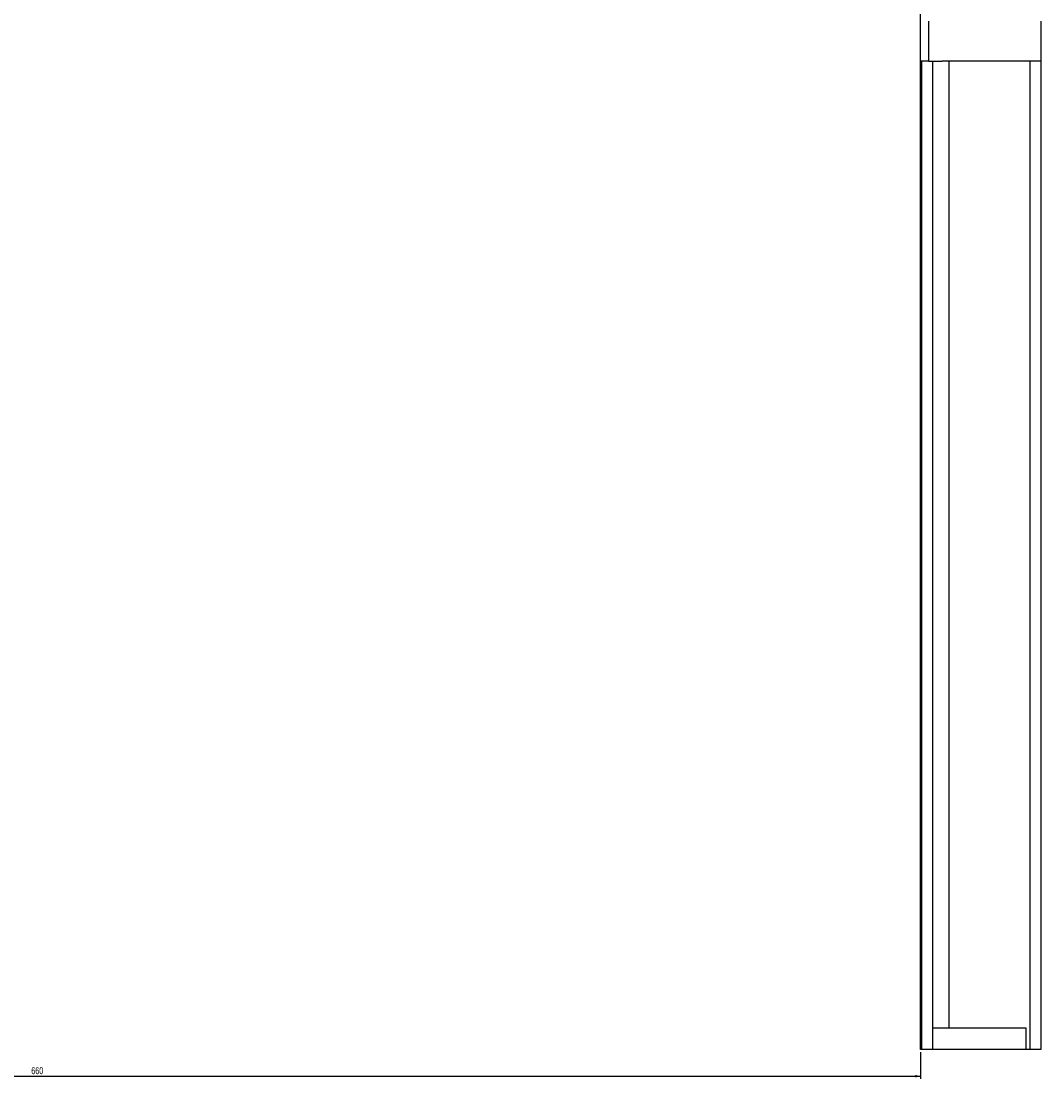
# Model space of a CAD drawing. Header units: millimetres. Extents: x 105 to 2605, y 97 to 2549.
# Tile 2 of 7: x 897 to 1279, y 1774 to 2170. Entities that reach past the tile are written whole.
import ezdxf

# ---------------------------------------------------------------- set-up
doc = ezdxf.new("R2010")
doc.units = ezdxf.units.MM
doc.layers.add('FORMAT', color=7, linetype='Continuous')
doc.styles.add('SLDTEXTSTYLE0', font='TXT', dxfattribs={"width": 0.605})
doc.dimstyles.new('SLDDIMSTYLE0', dxfattribs={"dimtxt": 2.568319, "dimasz": 2, "dimexe": 0, "dimexo": 0.0625, "dimgap": 0.64208, "dimtad": 1, "dimrnd": 1e-09, "dimzin": 12, "dimdsep": 46, "dimtxsty": 'SLDTEXTSTYLE0', "dimsah": 1, "dimcen": 0.09, "dimadec": 0, "dimazin": 3, "dimtfac": 1, "dimtofl": 0, "dimtmove": 0, "dimatfit": 3, "dimfxl": 0, "dimfrac": 2, "dimtolj": 1, "dimtzin": 12, "dimarcsym": 0})

# ---------------------------------------------------------------- blocks, each defined once
blk = doc.blocks.new('_D_8')
at = {"layer": 'FORMAT'}
for p, q in [((573.69, 1784.42), (573.69, 1774.42)), ((1233.69, 1784.42), (1233.69, 1774.42)), ((573.69, 1775.41), (1233.69, 1775.41))]:
    blk.add_line(p, q, dxfattribs=at)
for points in [[(573.69, 1775.41), (575.69, 1774.91), (575.69, 1775.91)], [(1233.69, 1775.41), (1231.69, 1775.91), (1231.69, 1774.91)]]:
    blk.add_solid(points, dxfattribs=at)
at = {"layer": 'FORMAT', "insert": (900.75, 1778.82), "char_height": 2.646, "attachment_point": 1, "style": 'SLDTEXTSTYLE0'}
blk.add_mtext('660', dxfattribs=at)

msp = doc.modelspace()

# ---------------------------------------------------------------- linework, layer by layer
at = {"color": 7, "linetype": 'Continuous', "lineweight": 25}
for p, q in [((1233.692, 2170.414), (1233.692, 2255.414)), ((1233.692, 2155.414), (1233.692, 2170.414)), ((1236.692, 2170.414), (1236.692, 2155.414)), ((1278.692, 2170.414), (1278.692, 2155.414)), ((1236.692, 2155.414), (1233.692, 2155.414)), ((1234.192, 2155.414), (1233.692, 2155.414)), ((1233.692, 1785.414), (1233.692, 2155.414)), ((1234.192, 1785.414), (1234.192, 2155.414)), ((1236.692, 2155.414), (1238.192, 2155.414)), ((1238.192, 2155.414), (1238.192, 1785.414)), ((1238.192, 2155.414), (1241.794, 2155.414)), ((1278.692, 2155.414), (1241.794, 2155.414)), ((1274.692, 1785.414), (1274.692, 2155.414)), ((1278.692, 2155.414), (1278.692, 1785.414)), ((1273.192, 1793.414), (1238.192, 1793.414)), ((1273.192, 1785.414), (1273.192, 1793.414)), ((1234.192, 1785.414), (1233.692, 1785.414)), ((1238.192, 1785.414), (1234.192, 1785.414)), ((1273.192, 1785.414), (1238.192, 1785.414)), ((1274.692, 1785.414), (1273.192, 1785.414)), ((1278.692, 1785.414), (1274.692, 1785.414))]:
    msp.add_line(p, q, dxfattribs=at)
at = {"color": 8, "linetype": 'Continuous', "lineweight": 25}
msp.add_line((1244.192, 2155.414), (1244.192, 1793.414), dxfattribs=at)

# ---------------------------------------------------------------- dimensions: what is measured, and where the dimension line sits
at = {"layer": 'FORMAT'}
dim = msp.add_linear_dim(base=(1233.692, 1775.414), p1=(573.692, 1785.414), p2=(1233.692, 1785.414), dimstyle='SLDDIMSTYLE0', dxfattribs=at)
dim.commit()
dim.dimension.update_dxf_attribs({"geometry": '_D_8', "text_midpoint": (903.692, 1775.414), "dimtype": 160})

doc.saveas('drawing.dxf')
